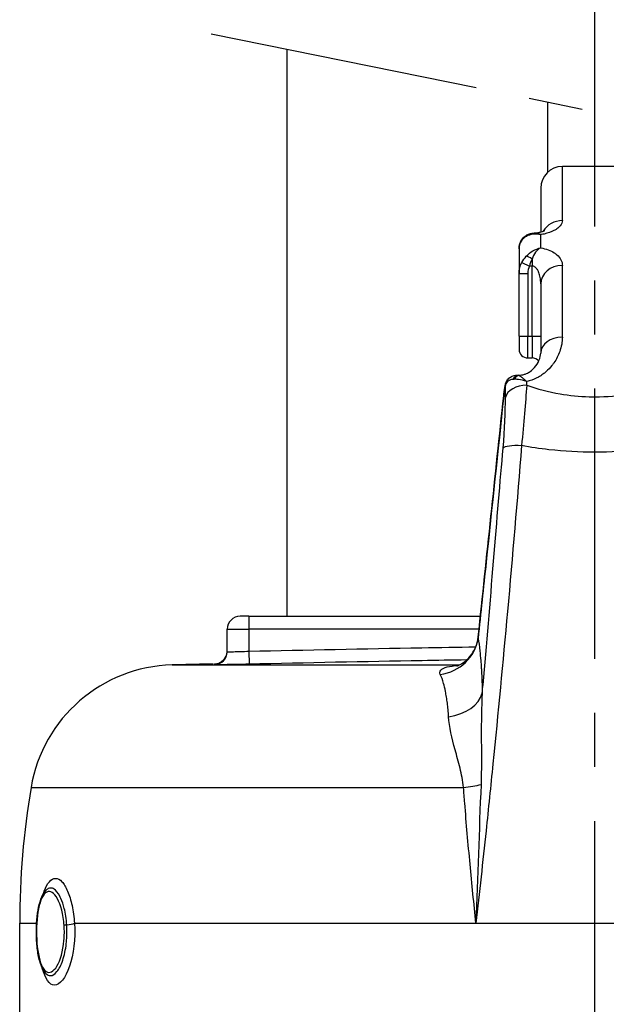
# Model space of a CAD drawing. Header units: millimetres. Extents: x 0 to 5940, y 0 to 4200.
# Tile 54 of 57: x 4881 to 5016, y 2818 to 3046. Entities that reach past the tile are written whole.
import ezdxf

# ---------------------------------------------------------------- set-up
doc = ezdxf.new("R2010")
doc.units = ezdxf.units.MM
doc.header["$LTSCALE"] = 50
doc.linetypes.add('MITTE', pattern=[2, 1.25, -0.25, 0.25, -0.25])
doc.layers.add('02-LINIE-035', color=2, linetype='CONTINUOUS')
doc.layers.add('05-ACHSE', color=1, linetype='MITTE')

msp = doc.modelspace()

# ---------------------------------------------------------------- linework, layer by layer
at = {"layer": '02-LINIE-035'}
for p, q in [((4942.6, 2907.76), (4942.6, 3038.87)), ((5002.9, 3010.47), (5002.9, 3026.65)), ((5006.25, 2999.24), (5006.25, 3011.76)), ((5021.25, 3011.76), (5006.25, 3011.76)), ((5001.25, 3006.76), (5001.25, 2996.62)), ((4999.25, 2996.05), (4999.25, 2996.05)), ((5001.25, 2996), (5001.25, 2996)), ((5001.25, 2992.96), (5001.25, 2996)), ((4996.25, 2992.69), (4996.25, 2987.05)), ((4996.89, 2989.6), (4998.63, 2988.75)), ((4999.25, 2990.37), (4999.25, 2988.75)), ((4999.25, 2988.75), (4998.63, 2988.75)), ((4999.25, 2972.49), (4999.25, 2988.75)), ((5006.25, 2972.32), (5006.25, 2988.86)), ((4996.25, 2972.49), (4996.25, 2987.05)), ((4996.25, 2987.05), (4998.25, 2987.05)), ((4998.25, 2987.05), (4998.25, 2972.49)), ((5001.25, 2984.63), (5001.25, 2968.63)), ((4996.25, 2972.49), (4998.25, 2972.49)), ((4996.25, 2972.49), (4996.25, 2969.49)), ((4998.25, 2967.49), (4998.25, 2972.49)), ((4998.25, 2972.49), (4999.25, 2972.49)), ((4999.25, 2972.49), (4999.25, 2967.49)), ((4999.25, 2972.49), (5001.25, 2972.49)), ((4998.25, 2967.49), (4999.25, 2967.49)), ((4995.81, 2963.51), (4995.81, 2963.51)), ((4996.1, 2963.47), (4996.1, 2963.51)), ((4996.1, 2963.51), (4996.25, 2963.51)), ((4996.25, 2963.42), (4996.25, 2963.51)), ((4996.25, 2962.48), (4996.25, 2962.48)), ((4992.68, 2958.71), (4992.69, 2958.71)), ((4997.87, 2959.11), (4997.86, 2959.11)), ((5006.25, 2959.11), (5006.25, 2959.11)), ((5006.25, 2945.99), (5006.25, 2945.99)), ((4996.25, 2940.16), (4996.25, 2940.16)), ((4933.75, 2907.76), (4931.75, 2907.76)), ((4933.75, 2907.76), (4987.3, 2907.76)), ((4933.75, 2907.76), (4933.75, 2904.76)), ((4993.46, 2907.76), (4993.46, 2907.76)), ((4928.75, 2899.57), (4928.75, 2904.76)), ((4928.75, 2904.76), (4933.75, 2904.76)), ((4933.75, 2904.76), (4933.75, 2899.67)), ((4986.98, 2904.76), (4933.75, 2904.76)), ((4993.19, 2904.76), (4993.19, 2904.76)), ((4933.75, 2899.67), (4933.81, 2896.67)), ((4925.52, 2896.76), (4916.01, 2896.51)), ((4916.01, 2896.51), (4982.43, 2896.51)), ((4925.82, 2896.76), (4925.82, 2896.57)), ((4942.6, 2896.86), (4942.6, 2896.86)), ((4984.11, 2897.65), (4984.11, 2897.65)), ((4987.55, 2885.75), (4987.55, 2885.75)), ((4991.39, 2885.75), (4991.39, 2885.75)), ((4883.37, 2868.18), (4983.4, 2868.18)), ((4987.39, 2867.75), (4987.39, 2867.75)), ((4987.31, 2865.68), (4987.31, 2865.68)), ((4986.98, 2856.76), (4986.98, 2856.76)), ((4885.99, 2842.84), (4885.99, 2842.84)), ((4880.75, 2836.76), (4884.66, 2836.76)), ((4880.75, 2802.64), (4880.75, 2836.76)), ((4893.41, 2836.76), (4986.27, 2836.76)), ((4986.27, 2836.76), (5041.22, 2836.76))]:
    msp.add_line(p, q, dxfattribs=at)
for centre, radius, start, end in [((5006.25, 3006.76), 5, 90, 180), ((4998.25, 2969.49), 2, 180, 270), ((4999.25, 2965.49), 2, 39.113, 90), ((4931.75, 2904.76), 3, 90, 180), ((4916.9, 2862.53), 34, 91.5, 170.4316), ((5069.75, 2836.76), 189, 170.4316, 180)]:
    msp.add_arc(centre, radius, start, end, dxfattribs=at)
for centre, major_axis, ratio, start_param, end_param in [((5006.25, 2994.66), (-5, 0), 0.916515, 4.712389, 5.795677), ((4999.25, 2994.27), (-0.68, 1.88), 0.774467, 0.001112, 0.539492), ((5006.25, 2994.66), (-5, 0), 0.916516, 5.977656, 5.977674), ((4999.25, 2989.72), (-1.58, 1.23), 0.260824, 4.913581, 5.891282), ((5002.86, 2986.52), (3.98, -2.65), 0.878582, 3.258413, 3.670404), ((5006.25, 2984.63), (-5, 0), 0.84735, 4.712389, 6.283185), ((5006.25, 2968.63), (-5, 0), 0.737028, 4.712389, 6.283185), ((5006.25, 2973.46), (5, 0), 0.886501, 4.598103, 4.598165), ((5006.14, 2970.48), (5, 0.39), 0.646137, 4.405809, 4.405811), ((5006.24, 2973.32), (4.99, -0.23), 0.885149, 4.630479, 4.630538), ((5006.25, 2968.16), (5, 0), 0.455639, 4.271503, 4.271636), ((4996.1, 2961.49), (0.34, 1.97), 0.791734, 0.215632, 1.158285), ((4997.65, 2958.03), (-4.39, 3.74), 0.578639, 5.731741, 5.792556), ((4996.25, 2961.46), (0.47, 1.94), 0.769026, 0.307666, 1.172782), ((4997.81, 2958.16), (-2.29, 5.3), 0.343881, 5.945698, 6.006573), ((4996.1, 2958.51), (0, 5), 0.00001, 0.628011, 0.628201), ((4991.5, 2859.88), (1.51, 147.75), 0.005237, 5.442192, 5.468207), ((4998.02, 2957.86), (-5, 0.03), 0.662708, 4.716786, 6.134809), ((4995.07, 2961), (-1.93, 0.51), 0.820976, 6.283178, 6.468735), ((4995.07, 2961), (-1.93, 0.51), 0.820976, 6.283058, 6.283174), ((4995.99, 2861.78), (-1.88, -149.98), 0.006948, 2.295248, 2.302984), ((4997.5, 2946.1), (-4.98, 0.39), 0.212043, 4.866708, 6.154837), ((4976.87, 2903.67), (9.83, 1.84), 0.942097, 4.654208, 5.975735), ((4925.75, 2899.57), (3, 0), 0.999947, 4.736473, 6.283185), ((4977.85, 2891), (10, 0.11), 0.663174, 4.916558, 6.1084), ((4981.11, 2869.84), (-9.97, -0.76), 0.187564, 1.788788, 2.244341), ((4890.69, 2836.76), (-2.99, -0.21), 0.149523, 1.877113, 2.696333)]:
    msp.add_ellipse(centre, major_axis=major_axis, ratio=ratio, start_param=start_param, end_param=end_param, dxfattribs=at)
for points, knots in [([(5006.25, 2999.24), (5006.25, 2998.84), (5006.08, 2998.44), (5005.75, 2998.04), (5005.54, 2997.79), (5005.27, 2997.55), (5004.94, 2997.32), (5004.75, 2997.19), (5004.54, 2997.07), (5004.31, 2996.95), (5003.68, 2996.62), (5002.92, 2996.34), (5002.04, 2996.15), (5001.84, 2996.1), (5001.64, 2996.06), (5001.43, 2996.03), (5001.37, 2996.02), (5001.31, 2996.01), (5001.25, 2996)], [0, 0, 0, 0, 0.306395, 0.306395, 0.306395, 0.5, 0.5, 0.5, 0.610594, 0.610594, 0.610594, 0.910773, 0.910773, 0.910773, 0.979965, 0.979965, 0.979965, 1, 1, 1, 1]), ([(4999.87, 2996.4), (5000.13, 2996.42), (5000.38, 2996.45), (5000.87, 2996.53), (5001.11, 2996.58), (5001.54, 2996.7), (5001.73, 2996.76), (5002.01, 2996.88), (5002.11, 2996.93), (5002.17, 2996.97), (5002.18, 2996.97), (5002.18, 2996.97)], [0.0088184, 0.0088184, 0.0088184, 0.0088184, 0.0879076, 0.0879076, 0.1778416, 0.1778416, 0.2757161, 0.2757161, 0.3743805, 0.3743805, 0.4213915, 0.4213915, 0.4213915, 0.4213915]), ([(4999.87, 2996.4), (5000.13, 2996.42), (5000.38, 2996.45), (5000.84, 2996.52), (5001.06, 2996.57), (5001.25, 2996.62)], [0.0089264, 0.0089264, 0.0089264, 0.0089264, 0.0879119, 0.0879119, 0.167628, 0.167628, 0.167628, 0.167628]), ([(4996.25, 2992.69), (4996.25, 2993.12), (4996.31, 2993.54), (4996.57, 2994.33), (4996.77, 2994.72), (4997.27, 2995.36), (4997.58, 2995.63), (4998.12, 2995.96), (4998.34, 2996.06), (4998.56, 2996.15)], [0, 0, 0, 0, 0.1318531, 0.1318531, 0.2676213, 0.2676213, 0.3997115, 0.3997115, 0.4816145, 0.4816145, 0.4816145, 0.4816145]), ([(4997.91, 2995.61), (4997.43, 2995.35), (4997.03, 2994.98), (4996.74, 2994.51), (4996.42, 2994.01), (4996.25, 2993.38), (4996.25, 2992.69)], [0, 0, 0, 0, 0.481828, 0.481828, 0.481828, 1, 1, 1, 1]), ([(5001.24, 2992.95), (5002.49, 2992.74), (5003.58, 2992.33), (5004.39, 2991.81), (5004.61, 2991.67), (5004.81, 2991.52), (5004.99, 2991.36), (5005.84, 2990.63), (5006.25, 2989.76), (5006.25, 2988.86)], [0, 0, 0, 0, 0.392187, 0.392187, 0.392187, 0.5, 0.5, 0.5, 1, 1, 1, 1]), ([(5001.25, 2984.63), (5001.25, 2985.13), (5001.21, 2985.63), (5001.12, 2986.12), (5001.05, 2986.51), (5000.95, 2986.89), (5000.81, 2987.26), (5000.78, 2987.33), (5000.75, 2987.4), (5000.72, 2987.48), (5000.62, 2987.68), (5000.51, 2987.88), (5000.38, 2988.06), (5000.23, 2988.26), (5000.06, 2988.44), (4999.84, 2988.57), (4999.76, 2988.62), (4999.67, 2988.66), (4999.57, 2988.69), (4999.47, 2988.73), (4999.36, 2988.75), (4999.25, 2988.75)], [0, 0, 0, 0, 0.307765, 0.307765, 0.307765, 0.54959, 0.54959, 0.54959, 0.59907, 0.59907, 0.59907, 0.73613, 0.73613, 0.73613, 0.881759, 0.881759, 0.881759, 0.93819, 0.93819, 0.93819, 1, 1, 1, 1]), ([(5006.25, 2972.32), (5006.25, 2971.2), (5006.04, 2970.08), (5005.64, 2968.97), (5005.33, 2968.08), (5004.88, 2967.2), (5004.3, 2966.36), (5004.15, 2966.15), (5004, 2965.95), (5003.84, 2965.74), (5003.43, 2965.23), (5002.97, 2964.74), (5002.44, 2964.28), (5002.23, 2964.1), (5002.01, 2963.91), (5001.77, 2963.74), (5001.44, 2963.49), (5001.08, 2963.26), (5000.7, 2963.05), (5000.06, 2962.69), (4999.36, 2962.39), (4998.6, 2962.17), (4998.41, 2962.12), (4998.22, 2962.08), (4998.03, 2962.04)], [0, 0, 0, 0, 0.278174, 0.278174, 0.278174, 0.5, 0.5, 0.5, 0.555741, 0.555741, 0.555741, 0.693534, 0.693534, 0.693534, 0.75, 0.75, 0.75, 0.830443, 0.830443, 0.830443, 0.96621, 0.96621, 0.96621, 1, 1, 1, 1]), ([(4996.25, 2963.51), (4996.44, 2963.51), (4996.63, 2963.53), (4996.99, 2963.58), (4997.17, 2963.62), (4997.57, 2963.73), (4997.78, 2963.81), (4998.28, 2964.03), (4998.55, 2964.19), (4999.2, 2964.64), (4999.53, 2964.95), (5000.29, 2965.8), (5000.62, 2966.35), (5001.13, 2967.52), (5001.25, 2968.12), (5001.25, 2968.63)], [0, 0, 0, 0, 0.057033, 0.057033, 0.115561, 0.115561, 0.196464, 0.196464, 0.321328, 0.321328, 0.532322, 0.532322, 0.878129, 0.878129, 1.311763, 1.311763, 1.311763, 1.311763]), ([(4994.81, 2962.53), (4994.39, 2962.48), (4994.02, 2962.35), (4993.73, 2962.14), (4993.41, 2961.92), (4993.19, 2961.6), (4993.1, 2961.21)], [0, 0, 0, 0, 0.482021, 0.482021, 0.482021, 1, 1, 1, 1]), ([(4993.14, 2961.51), (4993.23, 2961.84), (4993.38, 2962.16), (4993.77, 2962.69), (4994.01, 2962.91), (4994.53, 2963.24), (4994.8, 2963.36), (4995.32, 2963.49), (4995.57, 2963.51), (4995.81, 2963.51)], [0, 0, 0, 0, 0.1114417, 0.1114417, 0.2143178, 0.2143178, 0.3117742, 0.3117742, 0.3957911, 0.3957911, 0.3957911, 0.3957911]), ([(4998.03, 2962.03), (4997.36, 2962.27), (4996.7, 2962.43), (4996.09, 2962.5), (4995.72, 2962.55), (4995.37, 2962.56), (4995.05, 2962.55)], [0.0000677, 0.0000677, 0.0000677, 0.0000677, 0.6226663, 0.6226663, 0.6226663, 1, 1, 1, 1]), ([(4996.25, 2963.42), (4996.39, 2963.34), (4996.57, 2963.22), (4996.78, 2963.07), (4996.97, 2962.92), (4997.19, 2962.75), (4997.43, 2962.55), (4997.53, 2962.47), (4997.63, 2962.38), (4997.74, 2962.29), (4997.79, 2962.25), (4997.84, 2962.21), (4997.89, 2962.16), (4997.91, 2962.14), (4997.93, 2962.12), (4997.96, 2962.1), (4997.97, 2962.09), (4997.98, 2962.08), (4997.99, 2962.07), (4998, 2962.06), (4998.01, 2962.05), (4998.01, 2962.05), (4998.01, 2962.05), (4998.02, 2962.05), (4998.02, 2962.04), (4998.02, 2962.04), (4998.03, 2962.04), (4998.03, 2962.04)], [0, 0, 0, 0, 0.372379, 0.372379, 0.372379, 0.720983, 0.720983, 0.720983, 0.867591, 0.867591, 0.867591, 0.935969, 0.935969, 0.935969, 0.968822, 0.968822, 0.968822, 0.98477, 0.98477, 0.98477, 0.992543, 0.992543, 0.992543, 0.995838, 0.995838, 0.995838, 1, 1, 1, 1]), ([(4992.68, 2958.71), (4992.72, 2959.08), (4992.76, 2959.44), (4992.86, 2960.13), (4992.92, 2960.46), (4993.03, 2961.03), (4993.08, 2961.28), (4993.14, 2961.51)], [0, 0, 0, 0, 0.109154, 0.109154, 0.219522, 0.219522, 0.3213625, 0.3213625, 0.3213625, 0.3213625]), ([(4993.1, 2961.21), (4993.05, 2961.04), (4993.01, 2960.83), (4992.96, 2960.6), (4992.91, 2960.34), (4992.86, 2960.03), (4992.82, 2959.71), (4992.77, 2959.4), (4992.73, 2959.05), (4992.69, 2958.71)], [0, 0, 0, 0, 0.307405, 0.307405, 0.307405, 0.653773, 0.653773, 0.653773, 1, 1, 1, 1]), ([(4998.02, 2961.17), (5000.5, 2960.34), (5003.07, 2959.66), (5005.72, 2959.2), (5007.94, 2958.81), (5010.18, 2958.58), (5012.45, 2958.52), (5012.89, 2958.5), (5013.33, 2958.5), (5013.77, 2958.5), (5013.78, 2958.5), (5013.78, 2958.5), (5013.79, 2958.5), (5016.51, 2958.5), (5019.19, 2958.75), (5021.84, 2959.21), (5024.47, 2959.68), (5027.02, 2960.35), (5029.47, 2961.17)], [0, 0, 0, 0, 0.250151, 0.250151, 0.250151, 0.459302, 0.459302, 0.459302, 0.5, 0.5, 0.5, 0.500476, 0.500476, 0.500476, 0.751079, 0.751079, 0.751079, 1, 1, 1, 1]), ([(4992.69, 2958.71), (4991.34, 2945.91), (4989.99, 2933.1), (4988.01, 2914.41), (4987.39, 2908.52), (4986.77, 2902.63)], [0, 0, 0, 0, 0.684934, 0.684934, 1, 1, 1, 1]), ([(4996.81, 2947.21), (4995.8, 2934.51), (4994.72, 2921.72), (4993.56, 2908.87), (4992.5, 2897.15), (4991.38, 2885.39), (4990.19, 2873.6), (4989.67, 2868.46), (4989.14, 2863.32), (4988.6, 2858.17), (4987.85, 2851.04), (4987.07, 2843.9), (4986.27, 2836.76)], [0, 0, 0, 0, 0.349626, 0.349626, 0.349626, 0.668314, 0.668314, 0.668314, 0.80729, 0.80729, 0.80729, 1, 1, 1, 1]), ([(4987.71, 2889.96), (4987.78, 2890.62), (4987.84, 2891.28), (4987.9, 2891.94), (4989.61, 2910.29), (4991.15, 2931.52), (4992.57, 2946.62)], [0, 0, 0, 0, 0.034797, 0.034797, 0.034797, 1, 1, 1, 1]), ([(5030.68, 2947.21), (5028.62, 2946.84), (5026.53, 2946.53), (5024.43, 2946.29), (5020.89, 2945.89), (5017.37, 2945.69), (5013.8, 2945.69), (5013.79, 2945.69), (5013.77, 2945.69), (5013.75, 2945.69), (5010.2, 2945.68), (5006.68, 2945.89), (5003.16, 2946.28), (5001.02, 2946.52), (4998.91, 2946.84), (4996.81, 2947.21)], [0, 0, 0, 0, 0.18626, 0.18626, 0.18626, 0.498543, 0.498543, 0.498543, 0.5, 0.5, 0.5, 0.811153, 0.811153, 0.811153, 1, 1, 1, 1]), ([(4981.82, 2896.28), (4981.82, 2896.28), (4981.88, 2896.29), (4982.09, 2896.37), (4982.24, 2896.42), (4982.63, 2896.61), (4982.9, 2896.75), (4983.53, 2897.16), (4983.9, 2897.45), (4984.74, 2898.25), (4985.2, 2898.82), (4986.06, 2900.21), (4986.42, 2901.1), (4986.71, 2902.35), (4986.76, 2902.69), (4986.8, 2903.03)], [0.566219, 0.566219, 0.566219, 0.566219, 0.671631, 0.671631, 0.777556, 0.777556, 0.914709, 0.914709, 1.090638, 1.090638, 1.334477, 1.334477, 1.643885, 1.643885, 1.757902, 1.757902, 1.757902, 1.757902]), ([(4986.77, 2902.63), (4986.91, 2901.82), (4987.05, 2900.84), (4987.17, 2899.7), (4987.24, 2899.03), (4987.31, 2898.3), (4987.38, 2897.52), (4987.42, 2896.98), (4987.46, 2896.42), (4987.5, 2895.84), (4987.5, 2895.81), (4987.5, 2895.79), (4987.5, 2895.76)], [0, 0, 0, 0, 0.5, 0.5, 0.5, 0.791988, 0.791988, 0.791988, 0.990248, 0.990248, 0.990248, 1, 1, 1, 1]), ([(4925.82, 2896.76), (4926.15, 2896.77), (4926.47, 2896.83), (4927.08, 2897.06), (4927.36, 2897.22), (4927.86, 2897.61), (4928.08, 2897.85), (4928.43, 2898.39), (4928.56, 2898.68), (4928.68, 2899.12), (4928.7, 2899.24), (4928.74, 2899.5), (4928.75, 2899.63), (4928.75, 2899.76)], [0, 0, 0, 0, 0.0972336, 0.0972336, 0.1927679, 0.1927679, 0.2883466, 0.2883466, 0.3839222, 0.3839222, 0.4225093, 0.4225093, 0.4617536, 0.4617536, 0.4617536, 0.4617536]), ([(4928.75, 2899.57), (4928.75, 2899.55), (4929.29, 2899.55), (4931.13, 2899.58), (4932.43, 2899.62), (4933.75, 2899.67)], [0, 0, 0, 0, 0.5, 0.5, 1, 1, 1, 1]), ([(4933.75, 2899.67), (4947.08, 2899.97), (4960.41, 2900.26), (4973.74, 2900.49), (4977.9, 2900.56), (4982.05, 2900.63), (4986.21, 2900.68)], [0, 0, 0, 0, 0.2499946, 0.2499946, 0.2499946, 0.3278833, 0.3278833, 0.3278833, 0.3278833]), ([(4933.81, 2896.67), (4931.7, 2896.62), (4929.63, 2896.58), (4928.16, 2896.56), (4926.68, 2896.55), (4925.82, 2896.55), (4925.82, 2896.57)], [0, 0, 0, 0, 0.5, 0.5, 0.5, 1, 1, 1, 1]), ([(4984.11, 2897.65), (4980.67, 2897.6), (4977.23, 2897.55), (4973.8, 2897.49), (4960.47, 2897.26), (4947.14, 2896.97), (4933.81, 2896.67)], [0.6854078, 0.6854078, 0.6854078, 0.6854078, 0.7499061, 0.7499061, 0.7499061, 1, 1, 1, 1]), ([(4978.03, 2894.32), (4977.71, 2895.03), (4978.22, 2895.66), (4979.59, 2896.03), (4980.3, 2896.21), (4981.19, 2896.33), (4982.18, 2896.4)], [0, 0, 0, 0, 0.5, 0.5, 0.5, 0.7589512, 0.7589512, 0.7589512, 0.7589512]), ([(4979.95, 2884.53), (4979.88, 2885.66), (4979.78, 2886.71), (4979.66, 2887.68), (4979.6, 2888.16), (4979.53, 2888.63), (4979.46, 2889.08), (4979.38, 2889.53), (4979.3, 2889.96), (4979.22, 2890.37), (4979.08, 2891.05), (4978.93, 2891.67), (4978.78, 2892.24), (4978.55, 2893.05), (4978.3, 2893.74), (4978.03, 2894.32)], [0, 0, 0, 0, 0.247747, 0.247747, 0.247747, 0.372352, 0.372352, 0.372352, 0.497319, 0.497319, 0.497319, 0.703638, 0.703638, 0.703638, 1, 1, 1, 1]), ([(4987.5, 2895.76), (4987.52, 2895.45), (4987.54, 2895.15), (4987.56, 2894.83), (4987.57, 2894.57), (4987.59, 2894.3), (4987.6, 2894.03), (4987.66, 2892.77), (4987.7, 2891.41), (4987.71, 2889.96)], [0, 0, 0, 0, 0.174828, 0.174828, 0.174828, 0.322261, 0.322261, 0.322261, 1, 1, 1, 1]), ([(4987.71, 2889.96), (4987.52, 2886.67), (4987.49, 2883.34), (4987.51, 2879.93), (4987.51, 2878.14), (4987.53, 2876.34), (4987.53, 2874.54), (4987.53, 2873.6), (4987.53, 2872.66), (4987.51, 2871.72), (4987.5, 2870.76), (4987.48, 2869.81), (4987.44, 2868.85)], [0, 0, 0, 0, 0.481674, 0.481674, 0.481674, 0.73493, 0.73493, 0.73493, 0.86684, 0.86684, 0.86684, 1, 1, 1, 1]), ([(4983.4, 2868.18), (4983.25, 2869.75), (4982.93, 2871.23), (4982.58, 2872.67), (4982.41, 2873.38), (4982.22, 2874.08), (4982.03, 2874.76), (4981.83, 2875.48), (4981.63, 2876.19), (4981.45, 2876.89), (4980.71, 2879.62), (4980.11, 2882.14), (4979.95, 2884.53)], [0, 0, 0, 0, 0.248443, 0.248443, 0.248443, 0.371015, 0.371015, 0.371015, 0.499544, 0.499544, 0.499544, 1, 1, 1, 1]), ([(4986.27, 2836.76), (4985.8, 2841.32), (4985.34, 2845.87), (4984.91, 2850.41), (4984.47, 2855.14), (4984.05, 2859.85), (4983.68, 2864.55), (4983.58, 2865.76), (4983.49, 2866.97), (4983.4, 2868.18)], [0, 0, 0, 0, 0.4330124, 0.4330124, 0.4330124, 0.8836623, 0.8836623, 0.8836623, 1, 1, 1, 1]), ([(4886.2, 2843.55), (4886.27, 2843.77), (4886.34, 2843.97), (4886.41, 2844.17), (4886.41, 2844.18), (4886.41, 2844.18), (4886.42, 2844.19), (4887.11, 2846.08), (4888.04, 2847.15), (4889.03, 2847.15), (4889.53, 2847.15), (4890.03, 2846.89), (4890.51, 2846.38), (4890.98, 2845.88), (4891.44, 2845.12), (4891.84, 2844.18), (4892.24, 2843.24), (4892.58, 2842.09), (4892.85, 2840.84), (4893.11, 2839.59), (4893.31, 2838.19), (4893.41, 2836.76)], [0.2238472, 0.2238472, 0.2238472, 0.2238472, 0.25, 0.25, 0.25, 0.2505477, 0.2505477, 0.2505477, 0.5, 0.5, 0.5, 0.624936, 0.624936, 0.624936, 0.7498563, 0.7498563, 0.7498563, 0.8753548, 0.8753548, 0.8753548, 1, 1, 1, 1]), ([(4886.83, 2825.14), (4886.41, 2825.57), (4886.09, 2826.11), (4885.49, 2827.52), (4885.23, 2828.45), (4884.85, 2830.47), (4884.73, 2831.57), (4884.59, 2833.77), (4884.58, 2834.9), (4884.66, 2837.05), (4884.74, 2838.11), (4885.02, 2840.05), (4885.21, 2840.96), (4885.69, 2842.57), (4886, 2843.28), (4886.57, 2844.11), (4886.78, 2844.36), (4887.03, 2844.56)], [0, 0, 0, 0, 0.310978, 0.310978, 0.676088, 0.676088, 1.022721, 1.022721, 1.352195, 1.352195, 1.673432, 1.673432, 1.998899, 1.998899, 2.337957, 2.337957, 2.507106, 2.507106, 2.507106, 2.507106]), ([(4891.02, 2836.28), (4890.94, 2837.53), (4890.75, 2838.74), (4890.47, 2839.82), (4889.94, 2841.9), (4889.1, 2843.39), (4888.25, 2843.91), (4887.39, 2844.43), (4886.54, 2843.97), (4885.9, 2842.65), (4885.27, 2841.34), (4884.85, 2839.2), (4884.7, 2836.77)], [0.5602271, 0.5602271, 0.5602271, 0.5602271, 0.625, 0.625, 0.625, 0.75, 0.75, 0.75, 0.875, 0.875, 0.875, 1, 1, 1, 1]), ([(4891.63, 2836.4), (4891.54, 2837.75), (4891.34, 2839.04), (4891.05, 2840.2), (4890.84, 2841.07), (4890.58, 2841.84), (4890.28, 2842.5), (4890.19, 2842.7), (4890.1, 2842.89), (4890.01, 2843.07), (4889.6, 2843.84), (4889.15, 2844.39), (4888.69, 2844.68), (4888.43, 2844.84), (4888.17, 2844.92), (4887.92, 2844.92), (4887.71, 2844.92), (4887.51, 2844.87), (4887.32, 2844.77), (4887.22, 2844.71), (4887.12, 2844.65), (4887.03, 2844.56)], [0.0000162, 0.0000162, 0.0000162, 0.0000162, 0.1425869, 0.1425869, 0.1425869, 0.25, 0.25, 0.25, 0.2825567, 0.2825567, 0.2825567, 0.4224426, 0.4224426, 0.4224426, 0.5, 0.5, 0.5, 0.5620177, 0.5620177, 0.5620177, 0.5940184, 0.5940184, 0.5940184, 0.5940184]), ([(4884.7, 2836.77), (4884.55, 2834.35), (4884.68, 2831.76), (4885.06, 2829.7), (4885.44, 2827.65), (4886.08, 2826.14), (4886.87, 2825.62), (4887.65, 2825.09), (4888.58, 2825.54), (4889.37, 2826.87), (4890.16, 2828.2), (4890.77, 2830.34), (4890.98, 2832.75), (4891.09, 2833.91), (4891.1, 2835.11), (4891.02, 2836.28)], [0, 0, 0, 0, 0.125, 0.125, 0.125, 0.25, 0.25, 0.25, 0.375, 0.375, 0.375, 0.5, 0.5, 0.5, 0.5602271, 0.5602271, 0.5602271, 0.5602271]), ([(4893.41, 2836.76), (4893.65, 2833.23), (4893.2, 2829.52), (4892.27, 2826.81), (4891.35, 2824.11), (4889.99, 2822.45), (4888.77, 2822.45), (4887.62, 2822.45), (4886.62, 2823.92), (4885.98, 2826.39)], [0, 0, 0, 0, 0.25, 0.25, 0.25, 0.5, 0.5, 0.5, 0.7368337, 0.7368337, 0.7368337, 0.7368337]), ([(4886.83, 2825.14), (4887.15, 2824.82), (4887.49, 2824.66), (4887.85, 2824.66), (4888.35, 2824.66), (4888.87, 2824.98), (4889.36, 2825.59), (4889.86, 2826.2), (4890.32, 2827.1), (4890.7, 2828.2), (4890.7, 2828.21), (4890.7, 2828.21), (4890.7, 2828.22), (4891.08, 2829.33), (4891.37, 2830.64), (4891.53, 2832.04), (4891.65, 2833.14), (4891.7, 2834.3), (4891.67, 2835.45), (4891.66, 2835.77), (4891.65, 2836.08), (4891.63, 2836.4)], [0.4104177, 0.4104177, 0.4104177, 0.4104177, 0.499891, 0.499891, 0.499891, 0.6243466, 0.6243466, 0.6243466, 0.7492512, 0.7492512, 0.7492512, 0.75, 0.75, 0.75, 0.8748745, 0.8748745, 0.8748745, 0.972849, 0.972849, 0.972849, 1, 1, 1, 1])]:
    msp.add_open_spline(points, degree=3, knots=knots, dxfattribs=at)
for points in [[(4998.56, 2996.15), (4998.95, 2996.29), (4999.36, 2996.37), (4999.78, 2996.4)], [(4999.79, 2996.39), (4999.79, 2996.39), (4999.79, 2996.39), (4999.78, 2996.39)], [(5001.25, 2996), (5000.69, 2996.28), (5000.18, 2996.42), (4999.79, 2996.39)], [(5001.25, 2996), (5000.02, 2996.24), (4998.83, 2996.1), (4997.91, 2995.61)], [(4999, 2996), (4999, 2996), (4999, 2996), (4999, 2996)], [(4997.91, 2991.01), (4998.82, 2992), (5000.02, 2992.7), (5001.24, 2992.96)], [(5001.24, 2992.96), (5000.37, 2992.49), (4999.62, 2991.56), (4999.25, 2990.37)], [(4996.25, 2987.05), (4996.25, 2987.94), (4996.46, 2988.81), (4996.89, 2989.6)], [(4996.89, 2989.6), (4997.17, 2990.11), (4997.51, 2990.58), (4997.91, 2991.01)], [(4999.25, 2990.37), (4999, 2989.86), (4998.8, 2989.32), (4998.63, 2988.75)], [(4995.81, 2963.51), (4995.9, 2963.51), (4996, 2963.5), (4996.1, 2963.47)], [(4995.84, 2963.51), (4995.92, 2963.51), (4996.01, 2963.51), (4996.1, 2963.51)], [(4998.02, 2961.17), (4997.72, 2957.18), (4997.34, 2952.4), (4996.81, 2947.21)], [(4986.8, 2903.03), (4988.76, 2921.59), (4990.72, 2940.15), (4992.68, 2958.71)], [(4992.57, 2946.62), (4992.91, 2951.01), (4993.06, 2955.02), (4993.08, 2958.38)], [(4986.8, 2903.03), (4986.78, 2902.9), (4986.77, 2902.76), (4986.77, 2902.63)], [(4986.8, 2903.03), (4986.8, 2903.03), (4986.8, 2903.03), (4986.8, 2903.03)], [(4987.44, 2868.85), (4987.01, 2858.18), (4986.64, 2847.47), (4986.27, 2836.76)], [(4887.02, 2844.56), (4887.03, 2844.57), (4887.03, 2844.57), (4887.03, 2844.57)], [(4886.81, 2825.16), (4886.81, 2825.16), (4886.81, 2825.16), (4886.81, 2825.16)], [(4886.81, 2825.16), (4886.81, 2825.16), (4886.81, 2825.16), (4886.81, 2825.16)]]:
    msp.add_open_spline(points, degree=3, dxfattribs=at)
msp.add_rational_spline([(4891.63, 2836.4), (4891.2, 2836.35), (4891.02, 2836.28)], [0.953556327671, 0.890621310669, 1.00004898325], degree=2, dxfattribs=at)
at = {"layer": '05-ACHSE'}
for p, q in [((5013.75, 2097.91), (5013.75, 3976.98)), ((4925.06, 3042.43), (5102.43, 3006.47))]:
    msp.add_line(p, q, dxfattribs=at)

doc.saveas('drawing.dxf')
